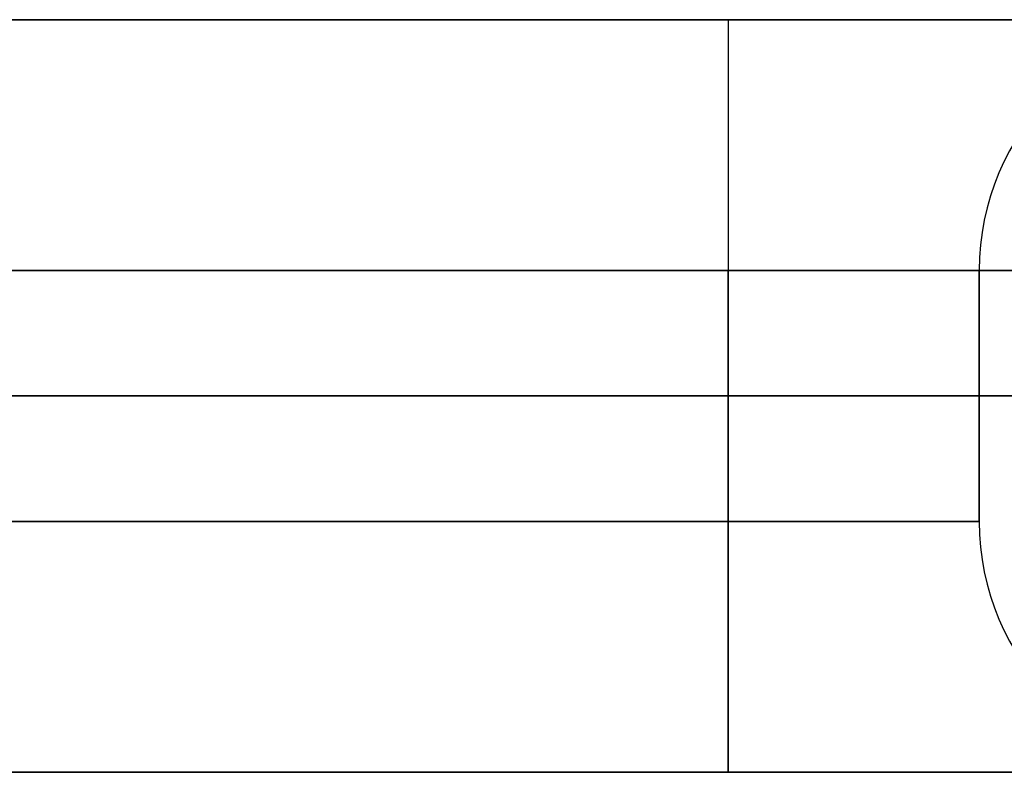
# Model space of a CAD drawing. Header units: millimetres. Extents: x -398 to 387, y -563 to 552.
# Tile 254 of 256: x 288 to 307, y 537 to 552. Entities that reach past the tile are written whole.
import ezdxf

# ---------------------------------------------------------------- set-up
doc = ezdxf.new("R2010")
doc.units = ezdxf.units.MM
doc.layers.add('Livello 01', color=7, linetype='Continuous')

msp = doc.modelspace()

# ---------------------------------------------------------------- linework, layer by layer
at = {"layer": 'Livello 01', "color": 254, "true_color": 0xcad1ee}
for p, q in [((382, 552, -169.5), (-393, 552, -169.5)), ((382, 552, 180.5), (-393, 552, 180.5)), ((307, 542, 5.5), (307, 547, 5.5)), ((-398, 544.5, -164.5), (387, 544.5, -164.5)), ((387, 544.5, 175.5), (-398, 544.5, 175.5)), ((302, 544.5, -24.5), (212, 544.5, -24.5)), ((302, 544.5, 35.5), (212, 544.5, 35.5)), ((307, 544.5, -19.5), (307, 544.5, 30.5))]:
    msp.add_line(p, q, dxfattribs=at)
at = {"layer": 'Livello 01', "color": 254, "true_color": 0xcad1ee, "extrusion": (-1, 0, 0)}
for centre, start, end in [((-547, 40.5, -302), 180, 270), ((-542, 40.5, -302), 270, 0), ((-542, -29.5, -302), 0, 90)]:
    msp.add_arc(centre, 5, start, end, dxfattribs=at)
at = {"layer": 'Livello 01', "color": 254, "true_color": 0xcad1ee, "extrusion": (0, -1, 0)}
for centre, radius, start, end in [((302, 30.5, -552), 10, 360, 90), ((302, -19.5, -552), 10, 270, 0), ((302, 30.5, -547), 5, 0, 90), ((302, -19.5, -547), 5, 270, 0), ((302, 30.5, -544.5), 5, 0, 90), ((302, -19.5, -544.5), 5, 270, 0), ((302, 30.5, -537), 10, 360, 90), ((302, -19.5, -537), 10, 270, 0)]:
    msp.add_arc(centre, radius, start, end, dxfattribs=at)
at = {"layer": 'Livello 01', "color": 254, "true_color": 0xcad1ee, "extrusion": (1, 0, 0)}
msp.add_arc((547, -29.5, 302), 5, 360, 90, dxfattribs=at)
at = {"layer": 'Livello 01', "color": 254, "true_color": 0xcad1ee}
for centre, start, end in [((312, 547, 30.5), 90, 180), ((312, 547, -19.5), 90, 180), ((312, 547, 5.5), 90, 180), ((312, 542, 30.5), 180, 270), ((312, 542, -19.5), 180, 270), ((312, 542, 5.5), 180, 270)]:
    msp.add_arc(centre, 5, start, end, dxfattribs=at)
at = {"layer": 'Livello 01', "color": 254, "true_color": 0xcad1ee, "extrusion": (0, 1, 0)}
for centre, start, end in [((-302, 30.5, 542), 90, 180), ((-302, -19.5, 542), 180, 270)]:
    msp.add_arc(centre, 5, start, end, dxfattribs=at)
at = {"layer": 'Livello 01', "color": 254, "true_color": 0xcad1ee}
for points in [[(-393, 552, -164.5), (382, 552, -164.5)], [(382, 552, -174.5), (-393, 552, -174.5)], [(-393, 552, 175.5), (382, 552, 175.5)], [(382, 552, -164.5), (-393, 552, -164.5)], [(382, 552, 175.5), (-393, 552, 175.5)], [(-393, 552, 185.5), (382, 552, 185.5)], [(212, 552, -29.5), (302, 552, -29.5)], [(302, 552, 40.5), (212, 552, 40.5)], [(382, 547, -179.5), (-393, 547, -179.5)], [(-393, 547, 190.5), (382, 547, 190.5)], [(212, 547, -24.5), (302, 547, -24.5)], [(302, 547, 35.5), (212, 547, 35.5)], [(302, 547, -24.5), (302, 542, -24.5)], [(302, 542, 35.5), (302, 547, 35.5)], [(307, 547, 30.5), (307, 542, 30.5)], [(307, 547, -19.5), (307, 547, 30.5)], [(307, 542, -19.5), (307, 547, -19.5)], [(302, 542, -24.5), (212, 542, -24.5)], [(212, 542, 35.5), (302, 542, 35.5)], [(307, 542, 30.5), (307, 542, -19.5)], [(387, 537, -164.5), (-398, 537, -164.5)], [(-398, 537, 175.5), (387, 537, 175.5)], [(212, 537, -29.5), (302, 537, -29.5)], [(302, 537, 40.5), (212, 537, 40.5)]]:
    msp.add_open_spline(points, degree=1, dxfattribs=at)

doc.saveas('drawing.dxf')
